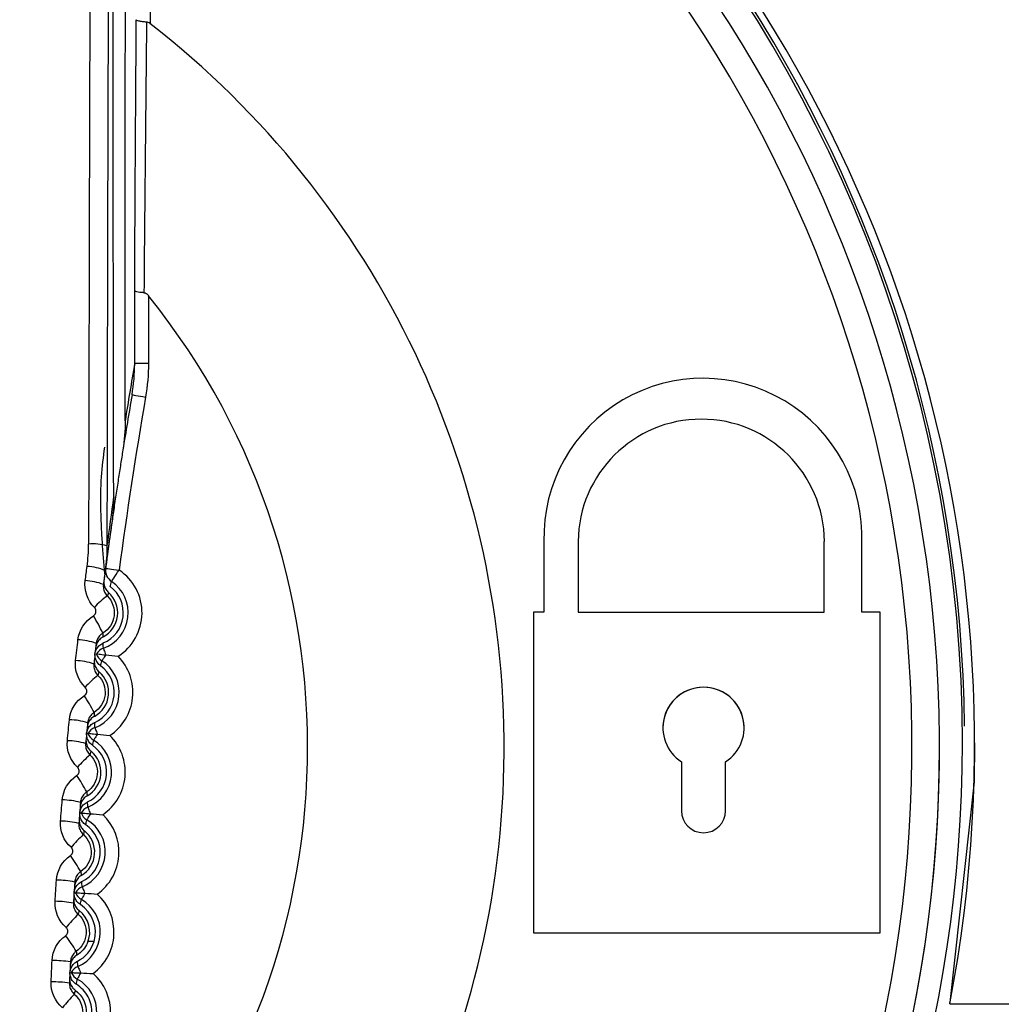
# Model space of a CAD drawing. Header units: millimetres. Extents: x 82 to 1337, y -230 to 1154.
# Tile 112 of 217: x 734 to 744, y 395 to 406. Entities that reach past the tile are written whole.
import ezdxf

# ---------------------------------------------------------------- set-up
doc = ezdxf.new("R2010")
doc.units = ezdxf.units.MM

msp = doc.modelspace()

# ---------------------------------------------------------------- linework, layer by layer
at = {"color": 7, "linetype": 'Continuous', "lineweight": 25}
for p, q in [((735.019, 410.556), (735.019, 405.964)), ((734.851, 402.257), (734.851, 403.048)), ((735.001, 402.995), (735.001, 402.257)), ((739.316, 400.357), (739.316, 400.357)), ((739.316, 400.357), (739.317, 400.314)), ((742.786, 400.294), (742.787, 400.357)), ((742.787, 400.357), (742.787, 400.357)), ((739.317, 400.314), (739.317, 399.541)), ((739.317, 400.314), (739.317, 400.314)), ((739.691, 400.314), (739.691, 399.541)), ((739.691, 400.314), (739.691, 400.314)), ((742.376, 399.541), (742.376, 400.314)), ((742.376, 400.314), (742.376, 400.314)), ((742.786, 399.541), (742.786, 400.294)), ((742.786, 400.294), (742.786, 400.294)), ((739.317, 399.541), (739.203, 399.541)), ((739.203, 399.541), (739.203, 396.042)), ((739.691, 399.541), (742.376, 399.541)), ((742.986, 399.541), (742.786, 399.541)), ((742.986, 396.042), (742.986, 399.541)), ((743.633, 398.067), (743.633, 398.067)), ((740.817, 397.907), (740.817, 397.375)), ((741.298, 397.375), (741.298, 397.907)), ((739.203, 396.042), (742.986, 396.042)), ((739.203, 396.042), (742.986, 396.042)), ((739.203, 396.042), (739.203, 396.042)), ((742.986, 396.042), (742.986, 396.042)), ((743.745, 395.267), (743.745, 395.281)), ((743.745, 395.267), (750.345, 395.267))]:
    msp.add_line(p, q, dxfattribs=at)
at = {"color": 8, "linetype": 'Continuous', "lineweight": 25}
msp.add_line((734.408, 395.949), (734.343, 395.949), dxfattribs=at)
at = {"color": 7, "linetype": 'Continuous', "lineweight": 25, "flags": 128}
for points in [[(734.851, 402.257), (734.854, 402.257), (734.863, 402.257), (734.877, 402.257), (734.896, 402.257), (734.919, 402.257), (734.944, 402.257), (734.972, 402.257), (735.001, 402.257)], [(734.822, 401.913), (734.825, 401.913), (734.833, 401.911), (734.847, 401.909), (734.865, 401.906), (734.888, 401.902), (734.913, 401.898), (734.941, 401.893), (734.97, 401.888)], [(734.533, 400.02), (734.536, 400.019), (734.544, 400.018), (734.558, 400.016), (734.577, 400.014), (734.599, 400.011), (734.625, 400.008), (734.653, 400.004), (734.682, 400)], [(734.598, 399.875), (734.6, 399.878), (734.605, 399.885), (734.613, 399.897), (734.623, 399.912), (734.636, 399.931), (734.65, 399.953), (734.665, 399.976), (734.682, 400)], [(734.433, 399.087), (734.435, 399.086), (734.441, 399.086), (734.45, 399.085), (734.462, 399.083), (734.477, 399.082), (734.494, 399.08), (734.514, 399.077), (734.535, 399.075)], [(734.535, 399.075), (734.526, 399.061), (734.518, 399.049), (734.511, 399.037), (734.505, 399.028), (734.5, 399.021), (734.496, 399.015), (734.494, 399.012), (734.493, 399.01)], [(734.509, 399.147), (734.509, 399.146), (734.511, 399.142), (734.513, 399.136), (734.516, 399.128), (734.52, 399.117), (734.524, 399.105), (734.529, 399.091), (734.535, 399.075)], [(734.342, 398.219), (734.344, 398.219), (734.349, 398.218), (734.358, 398.218), (734.371, 398.216), (734.386, 398.215), (734.403, 398.213), (734.423, 398.211), (734.444, 398.209)], [(734.444, 398.209), (734.435, 398.195), (734.427, 398.182), (734.42, 398.171), (734.414, 398.162), (734.41, 398.154), (734.406, 398.149), (734.404, 398.145), (734.403, 398.144)], [(734.417, 398.281), (734.417, 398.28), (734.419, 398.276), (734.421, 398.27), (734.424, 398.262), (734.428, 398.251), (734.433, 398.239), (734.438, 398.225), (734.444, 398.209)], [(744.016, 398.116), (744.01, 397.69), (743.745, 395.281)], [(734.266, 397.35), (734.268, 397.35), (734.273, 397.349), (734.282, 397.349), (734.295, 397.348), (734.31, 397.347), (734.327, 397.345), (734.347, 397.344), (734.368, 397.342)], [(734.368, 397.342), (734.36, 397.328), (734.352, 397.315), (734.345, 397.304), (734.339, 397.294), (734.335, 397.286), (734.332, 397.281), (734.329, 397.277), (734.329, 397.276)], [(734.34, 397.413), (734.34, 397.412), (734.342, 397.408), (734.344, 397.402), (734.347, 397.394), (734.351, 397.384), (734.356, 397.371), (734.362, 397.357), (734.368, 397.342)], [(734.205, 396.48), (734.207, 396.48), (734.212, 396.479), (734.222, 396.479), (734.234, 396.478), (734.249, 396.477), (734.267, 396.476), (734.286, 396.475), (734.307, 396.473)], [(734.307, 396.473), (734.299, 396.459), (734.292, 396.446), (734.285, 396.435), (734.28, 396.425), (734.275, 396.417), (734.272, 396.412), (734.27, 396.408), (734.269, 396.407)], [(734.278, 396.544), (734.278, 396.543), (734.28, 396.539), (734.282, 396.533), (734.286, 396.525), (734.29, 396.515), (734.295, 396.503), (734.301, 396.489), (734.307, 396.473)], [(734.159, 395.609), (734.161, 395.608), (734.167, 395.608), (734.176, 395.608), (734.188, 395.607), (734.203, 395.607), (734.221, 395.606), (734.241, 395.605), (734.262, 395.604)], [(734.262, 395.604), (734.254, 395.59), (734.247, 395.576), (734.24, 395.565), (734.235, 395.555), (734.231, 395.547), (734.227, 395.542), (734.225, 395.538), (734.225, 395.537)], [(734.231, 395.674), (734.231, 395.673), (734.233, 395.669), (734.236, 395.663), (734.239, 395.655), (734.244, 395.645), (734.249, 395.633), (734.255, 395.619), (734.262, 395.604)]]:
    msp.add_lwpolyline(points, dxfattribs=at)
at = {"color": 7, "linetype": 'Continuous', "lineweight": 25}
for centre, radius, start, end in [((728.888, 397.925), 22.704, 349.8293, 105.3813), ((729.018, 398.098), 14.997, 349.1186, 109.386), ((728.883, 398.114), 15, 360, 80.7435), ((728.883, 398.067), 14.75, 293.3727, 69.5732), ((728.883, 398.123), 15.025, 0.6668, 66.5098), ((728.883, 398.067), 10, 305.4825, 52.1556), ((728.883, 398.067), 7.855, 316.2593, 38.8506), ((741.052, 400.357), 1.736, 357.9039, 181.4395), ((784.097, 393.428), 49.85, 170.2296, 172.4246), ((741.034, 400.304), 1.343, 0.4198, 179.5802), ((741.034, 400.304), 1.343, 0.4198, 179.5802), ((784.097, 393.428), 50, 171.8538, 172.5767), ((734.395, 399.7), 0.586, 74.9061, 94.6526), ((734.304, 399.444), 0.596, 67.7099, 87.3211), ((734.682, 400), 0.15, 172.4252, 236.2348), ((734.37, 399.534), 0.561, 302.2592, 56.2319), ((734.284, 399.277), 0.609, 68.2054, 87.3938), ((734.37, 399.534), 0.357, 292.7977, 53.2023), ((734.37, 399.534), 0.411, 289.7681, 56.2319), ((732.089, 400.498), 2.586, 344.7951, 346.0662), ((735.021, 399.046), 0.819, 124.9249, 138.1589), ((734.37, 399.534), 0.296, 297.3133, 48.6867), ((733.278, 398.764), 1.342, 24.1281, 33.2759), ((734.205, 398.571), 0.669, 70.301, 87.6935), ((731.99, 399.151), 2.519, 359.9149, 1.2202), ((734.56, 399.006), 0.15, 109.7656, 147.5763), ((734.574, 399.137), 0.15, 199.4237, 237.2344), ((734.271, 398.665), 0.561, 303.2592, 44.7408), ((734.18, 398.319), 0.694, 71.0425, 87.7967), ((734.271, 398.665), 0.357, 293.7977, 54.2023), ((734.271, 398.665), 0.411, 290.7681, 57.2319), ((731.973, 399.589), 2.586, 345.7952, 347.0663), ((735.042, 398.078), 0.974, 127.4405, 138.6419), ((734.271, 398.665), 0.296, 298.3133, 49.6867), ((741.058, 398.279), 0.443, 302.8545, 237.1455), ((741.058, 398.279), 0.443, 360, 180), ((733.063, 397.793), 1.495, 25.9353, 34.0632), ((734.113, 397.591), 0.777, 73.1613, 88.0841), ((731.898, 398.241), 2.519, 0.9148, 2.2201), ((734.47, 398.141), 0.15, 110.7656, 148.5763), ((734.482, 398.271), 0.15, 200.4237, 238.2344), ((734.187, 397.795), 0.561, 304.2592, 45.7408), ((734.091, 397.327), 0.812, 73.9166, 88.184), ((734.187, 397.795), 0.357, 294.7977, 55.2023), ((734.187, 397.795), 0.411, 291.7681, 58.2319), ((731.874, 398.679), 2.586, 346.7953, 348.0665), ((728.883, 398.114), 15, 292.9606, 360), ((735.127, 397.069), 1.191, 129.9182, 139.1384), ((734.187, 397.795), 0.296, 299.3133, 50.6867), ((728.883, 398.067), 14.75, 293.3727, 0), ((732.811, 396.779), 1.715, 27.8059, 34.8217), ((734.036, 396.562), 0.931, 76.0555, 88.4606), ((731.822, 397.329), 2.519, 1.9147, 3.22), ((734.395, 397.274), 0.15, 111.7656, 149.5763), ((734.405, 397.405), 0.15, 201.4237, 239.2344), ((734.119, 396.923), 0.561, 305.2592, 46.7408), ((741.058, 397.375), 0.241, 180, 0), ((734.018, 396.279), 0.983, 76.8226, 88.5576), ((734.119, 396.923), 0.357, 295.7977, 56.2023), ((734.119, 396.923), 0.411, 292.7681, 59.2319), ((731.79, 397.766), 2.586, 347.7954, 349.0666), ((735.312, 395.993), 1.516, 132.3541, 139.6508), ((734.119, 396.923), 0.296, 300.3133, 51.6867), ((732.483, 395.694), 2.049, 29.7392, 35.5518), ((733.973, 395.448), 1.17, 78.9785, 88.8249), ((731.762, 396.416), 2.519, 2.9146, 4.2198), ((734.336, 396.406), 0.15, 112.7656, 150.5763), ((734.344, 396.537), 0.15, 202.4237, 240.2344), ((734.065, 396.05), 0.561, 306.2592, 47.7408), ((733.96, 395.13), 1.256, 79.7553, 88.9194), ((734.065, 396.05), 0.411, 293.7681, 60.2319), ((731.722, 396.853), 2.586, 348.7955, 350.0667), ((734.065, 396.05), 0.296, 336.2918, 52.6867), ((734.065, 396.05), 0.357, 343.4782, 57.2023), ((735.678, 394.787), 2.051, 134.7447, 140.1812), ((731.993, 394.468), 2.61, 31.7343, 36.2542), ((733.927, 394.157), 1.584, 81.9248, 89.1793), ((731.719, 395.503), 2.518, 3.9143, 5.2216), ((734.291, 395.537), 0.15, 113.7656, 151.5763), ((734.297, 395.668), 0.15, 203.4237, 241.2344), ((733.917, 393.758), 1.75, 82.709, 89.2719), ((734.027, 395.177), 0.411, 294.7681, 61.2319), ((731.672, 395.938), 2.584, 349.7874, 351.067), ((734.027, 395.177), 0.561, 307.2592, 48.7408), ((736.452, 393.272), 3.085, 137.0868, 140.7315)]:
    msp.add_arc(centre, radius, start, end, dxfattribs=at)
at = {"color": 8, "linetype": 'Continuous', "lineweight": 25}
msp.add_arc((728.883, 398.067), 14.45, 293.8878, 69.5732, dxfattribs=at)
at = {"color": 7, "linetype": 'Continuous', "lineweight": 25}
for centre, major_axis, ratio, start_param, end_param in [((735.67, 393.317), (0, 76.25), 0.017409, 1.344197, 1.479313), ((735.87, 393.317), (0, 76.05), 0.017455, 1.344197, 1.479313), ((786.096, 393.425), (-36.77, 36.771), 0.999937, 0.614782, 0.626991), ((784.097, 393.425), (-35.356, 35.357), 0.999934, 0.614855, 0.627057), ((786.096, 393.425), (-36.77, 36.771), 0.999937, 0.643121, 0.653527), ((784.097, 393.425), (-35.356, 35.357), 0.999934, 0.643203, 0.653663)]:
    msp.add_ellipse(centre, major_axis=major_axis, ratio=ratio, start_param=start_param, end_param=end_param, dxfattribs=at)
for points, knots in [([(750.362, 394.974), (750.601, 396.714), (750.629, 398.456), (750.354, 401.074), (750.208, 401.95), (749.815, 403.657), (749.568, 404.493), (748.976, 406.132), (748.63, 406.935), (748.034, 408.114), (747.822, 408.503), (747.379, 409.262), (747.146, 409.634), (745.932, 411.45), (744.797, 412.774), (742.837, 414.561), (742.152, 415.114), (741.076, 415.878), (740.709, 416.122), (739.96, 416.588), (739.577, 416.811), (737.643, 417.857), (736.02, 418.494), (733.473, 419.155), (732.601, 419.325), (730.862, 419.555), (729.992, 419.617), (728.248, 419.636), (727.375, 419.593), (726.063, 419.448), (725.624, 419.386), (724.756, 419.236), (724.326, 419.148), (723.901, 419.048)], [0, 0, 0, 0, 0.125, 0.125, 0.1875, 0.1875, 0.25, 0.25, 0.3125, 0.3125, 0.34375, 0.34375, 0.375, 0.375, 0.5, 0.5, 0.5625, 0.5625, 0.59375, 0.59375, 0.625, 0.625, 0.75, 0.75, 0.8125, 0.8125, 0.875, 0.875, 0.9375, 0.9375, 0.96875, 0.96875, 1, 1, 1, 1]), ([(734.98, 405.98), (734.964, 405.981), (734.948, 405.983), (734.935, 405.984), (734.921, 405.986), (734.908, 405.988), (734.898, 405.991), (734.888, 405.993), (734.881, 405.996), (734.876, 405.999), (734.872, 406.001), (734.869, 406.003), (734.869, 406.006), (734.869, 406.006), (734.869, 406.006), (734.869, 406.006)], [0, 0, 0, 0, 0.0000502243, 0.0000502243, 0.0000502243, 0.0001004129, 0.0001004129, 0.0001004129, 0.0001511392, 0.0001511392, 0.0001511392, 0.0001906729, 0.0001906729, 0.0001906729, 0.0001948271, 0.0001948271, 0.0001948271, 0.0001948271]), ([(735.019, 405.964), (735.013, 405.969), (735.006, 405.973), (735, 405.976), (734.993, 405.978), (734.987, 405.98), (734.98, 405.98)], [0, 0, 0, 0, 0.00002207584, 0.00002207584, 0.00002207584, 0.0000427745, 0.0000427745, 0.0000427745, 0.0000427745]), ([(734.952, 403.027), (734.936, 403.028), (734.921, 403.03), (734.908, 403.031), (734.895, 403.033), (734.884, 403.035), (734.875, 403.037), (734.866, 403.039), (734.859, 403.041), (734.855, 403.043), (734.853, 403.045), (734.852, 403.046), (734.851, 403.047), (734.851, 403.047), (734.851, 403.048), (734.851, 403.048)], [0, 0, 0, 0, 0.000050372, 0.000050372, 0.000050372, 0.0001007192, 0.0001007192, 0.0001007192, 0.0001514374, 0.0001514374, 0.0001514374, 0.0001786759, 0.0001786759, 0.0001786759, 0.0001832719, 0.0001832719, 0.0001832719, 0.0001832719]), ([(734.952, 403.027), (734.957, 403.027), (734.962, 403.026), (734.967, 403.024), (734.973, 403.021), (734.979, 403.017), (734.984, 403.013), (734.99, 403.008), (734.996, 403.002), (735.001, 402.995)], [0, 0, 0, 0, 0.00001564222, 0.00001564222, 0.00001564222, 0.00003621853, 0.00003621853, 0.00003621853, 0.00006095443, 0.00006095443, 0.00006095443, 0.00006095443]), ([(734.525, 399.959), (734.515, 400.076), (734.501, 400.252), (734.488, 400.485), (734.48, 400.722), (734.482, 401.007), (734.511, 401.235), (734.524, 401.343)], [0, 0, 0, 0, 0.2520952, 0.3835656, 0.5032375, 0.7650399, 1, 1, 1, 1]), ([(734.722, 401.311), (734.714, 401.26), (734.697, 401.154), (734.672, 400.989), (734.645, 400.816), (734.62, 400.644), (734.595, 400.47), (734.563, 400.244), (734.54, 400.072), (734.525, 399.959)], [0, 0, 0, 0, 0.113178, 0.233481, 0.361128, 0.496306, 0.614673, 0.747491, 1, 1, 1, 1]), ([(734.51, 399.843), (734.508, 399.831), (734.508, 399.819), (734.509, 399.807), (734.511, 399.79), (734.516, 399.773), (734.523, 399.758), (734.531, 399.743), (734.541, 399.729), (734.553, 399.717)], [0, 0, 0, 0, 0.0000367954, 0.0000367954, 0.0000367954, 0.0000886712, 0.0000886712, 0.0000886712, 0.0001402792, 0.0001402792, 0.0001402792, 0.0001402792]), ([(734.516, 399.888), (734.513, 399.872), (734.514, 399.854), (734.518, 399.838), (734.521, 399.821), (734.527, 399.805), (734.536, 399.791), (734.544, 399.778), (734.554, 399.766), (734.565, 399.756)], [0, 0, 0, 0, 0.0000503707, 0.0000503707, 0.0000503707, 0.0001007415, 0.0001007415, 0.0001007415, 0.0001461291, 0.0001461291, 0.0001461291, 0.0001461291]), ([(734.553, 399.717), (734.608, 399.661), (734.636, 399.58), (734.617, 399.425), (734.571, 399.353), (734.503, 399.312)], [0, 0, 0, 0, 0.5, 0.5, 1, 1, 1, 1]), ([(734.565, 399.756), (734.565, 399.754), (734.564, 399.753), (734.564, 399.751), (734.561, 399.744), (734.559, 399.737), (734.557, 399.729), (734.555, 399.725), (734.554, 399.721), (734.553, 399.717)], [0, 0, 0, 0, 0.000586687, 0.000586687, 0.000586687, 0.002933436, 0.002933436, 0.002933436, 0.004294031, 0.004294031, 0.004294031, 0.004294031]), ([(734.4, 399.5), (734.402, 399.501), (734.404, 399.503), (734.406, 399.504), (734.411, 399.508), (734.416, 399.513), (734.419, 399.519), (734.423, 399.524), (734.425, 399.531), (734.427, 399.537), (734.428, 399.543), (734.429, 399.55), (734.428, 399.557), (734.427, 399.563), (734.426, 399.57), (734.423, 399.576), (734.42, 399.582), (734.416, 399.587), (734.411, 399.592)], [0, 0, 0, 0, 0.0000073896, 0.0000073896, 0.0000073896, 0.0000273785, 0.0000273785, 0.0000273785, 0.0000474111, 0.0000474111, 0.0000474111, 0.0000674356, 0.0000674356, 0.0000674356, 0.0000874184, 0.0000874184, 0.0000874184, 0.0001073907, 0.0001073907, 0.0001073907, 0.0001073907]), ([(734.506, 399.271), (734.491, 399.263), (734.477, 399.253), (734.466, 399.241), (734.454, 399.229), (734.444, 399.214), (734.438, 399.199), (734.431, 399.185), (734.427, 399.17), (734.426, 399.155)], [0, 0, 0, 0, 0.0000503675, 0.0000503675, 0.0000503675, 0.0001007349, 0.0001007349, 0.0001007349, 0.0001461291, 0.0001461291, 0.0001461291, 0.0001461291]), ([(734.503, 399.312), (734.493, 399.306), (734.483, 399.299), (734.475, 399.29), (734.463, 399.279), (734.452, 399.265), (734.445, 399.249), (734.438, 399.234), (734.433, 399.218), (734.431, 399.201)], [0, 0, 0, 0, 0.0000359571, 0.0000359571, 0.0000359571, 0.0000872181, 0.0000872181, 0.0000872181, 0.0001385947, 0.0001385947, 0.0001385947, 0.0001385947]), ([(734.503, 399.312), (734.503, 399.311), (734.503, 399.31), (734.503, 399.309), (734.504, 399.303), (734.504, 399.296), (734.505, 399.29), (734.505, 399.284), (734.505, 399.277), (734.506, 399.271)], [0.000212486, 0.000212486, 0.000212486, 0.000212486, 0.000508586, 0.000508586, 0.000508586, 0.00254293, 0.00254293, 0.00254293, 0.004514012, 0.004514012, 0.004514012, 0.004514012]), ([(734.418, 399.088), (734.42, 399.103), (734.425, 399.118), (734.431, 399.132), (734.439, 399.147), (734.449, 399.161), (734.461, 399.173), (734.473, 399.185), (734.487, 399.195), (734.502, 399.202), (734.504, 399.203), (734.506, 399.204), (734.508, 399.205)], [0.0000049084, 0.0000049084, 0.0000049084, 0.0000049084, 0.0000503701, 0.0000503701, 0.0000503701, 0.0001007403, 0.0001007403, 0.0001007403, 0.0001511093, 0.0001511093, 0.0001511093, 0.0001581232, 0.0001581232, 0.0001581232, 0.0001581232]), ([(734.48, 398.955), (734.466, 398.965), (734.454, 398.977), (734.445, 398.991), (734.435, 399.004), (734.428, 399.02), (734.423, 399.036), (734.419, 399.052), (734.417, 399.07), (734.418, 399.086), (734.418, 399.087), (734.418, 399.088), (734.418, 399.088)], [0, 0, 0, 0, 0.0000503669, 0.0000503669, 0.0000503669, 0.0001007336, 0.0001007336, 0.0001007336, 0.0001511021, 0.0001511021, 0.0001511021, 0.0001532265, 0.0001532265, 0.0001532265, 0.0001532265]), ([(734.405, 398.975), (734.404, 398.964), (734.404, 398.952), (734.406, 398.94), (734.408, 398.923), (734.413, 398.906), (734.42, 398.891), (734.428, 398.876), (734.438, 398.862), (734.45, 398.851)], [0, 0, 0, 0, 0.000036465, 0.000036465, 0.000036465, 0.0000880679, 0.0000880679, 0.0000880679, 0.0001394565, 0.0001394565, 0.0001394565, 0.0001394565]), ([(734.41, 399.022), (734.409, 399.005), (734.41, 398.988), (734.413, 398.972), (734.417, 398.955), (734.424, 398.939), (734.433, 398.925), (734.441, 398.912), (734.451, 398.901), (734.462, 398.891)], [0, 0, 0, 0, 0.0000503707, 0.0000503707, 0.0000503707, 0.0001007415, 0.0001007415, 0.0001007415, 0.0001461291, 0.0001461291, 0.0001461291, 0.0001461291]), ([(734.45, 398.851), (734.507, 398.796), (734.536, 398.716), (734.519, 398.561), (734.474, 398.488), (734.408, 398.447)], [0, 0, 0, 0, 0.5, 0.5, 1, 1, 1, 1]), ([(734.462, 398.891), (734.462, 398.889), (734.461, 398.887), (734.461, 398.885), (734.459, 398.878), (734.457, 398.871), (734.454, 398.864), (734.453, 398.859), (734.452, 398.855), (734.45, 398.851)], [0, 0, 0, 0, 0.000586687, 0.000586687, 0.000586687, 0.002933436, 0.002933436, 0.002933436, 0.00436074, 0.00436074, 0.00436074, 0.00436074]), ([(734.302, 398.63), (734.304, 398.631), (734.306, 398.633), (734.308, 398.634), (734.313, 398.638), (734.317, 398.643), (734.32, 398.649), (734.324, 398.655), (734.326, 398.661), (734.328, 398.667), (734.329, 398.673), (734.329, 398.68), (734.328, 398.687), (734.328, 398.693), (734.326, 398.699), (734.323, 398.705), (734.32, 398.711), (734.316, 398.716), (734.311, 398.721)], [0, 0, 0, 0, 0.0000072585, 0.0000072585, 0.0000072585, 0.0000270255, 0.0000270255, 0.0000270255, 0.0000468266, 0.0000468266, 0.0000468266, 0.0000666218, 0.0000666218, 0.0000666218, 0.0000863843, 0.0000863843, 0.0000863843, 0.0001061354, 0.0001061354, 0.0001061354, 0.0001061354]), ([(734.411, 398.405), (734.397, 398.397), (734.383, 398.386), (734.372, 398.374), (734.36, 398.361), (734.351, 398.347), (734.344, 398.331), (734.339, 398.317), (734.335, 398.302), (734.333, 398.287)], [0, 0, 0, 0, 0.0000503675, 0.0000503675, 0.0000503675, 0.0001007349, 0.0001007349, 0.0001007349, 0.0001461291, 0.0001461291, 0.0001461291, 0.0001461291]), ([(734.408, 398.447), (734.398, 398.44), (734.388, 398.433), (734.38, 398.424), (734.368, 398.412), (734.358, 398.398), (734.351, 398.383), (734.344, 398.368), (734.34, 398.351), (734.338, 398.334)], [0, 0, 0, 0, 0.0000358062, 0.0000358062, 0.0000358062, 0.0000869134, 0.0000869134, 0.0000869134, 0.000138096, 0.000138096, 0.000138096, 0.000138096]), ([(734.408, 398.447), (734.408, 398.446), (734.408, 398.445), (734.408, 398.444), (734.409, 398.437), (734.409, 398.431), (734.41, 398.424), (734.41, 398.418), (734.411, 398.411), (734.411, 398.405)], [0.000210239, 0.000210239, 0.000210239, 0.000210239, 0.00050749, 0.00050749, 0.00050749, 0.00253745, 0.00253745, 0.00253745, 0.004577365, 0.004577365, 0.004577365, 0.004577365]), ([(734.327, 398.221), (734.329, 398.236), (734.333, 398.25), (734.339, 398.264), (734.347, 398.279), (734.356, 398.294), (734.368, 398.306), (734.38, 398.318), (734.394, 398.328), (734.409, 398.335), (734.411, 398.337), (734.413, 398.338), (734.415, 398.338)], [0.0000049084, 0.0000049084, 0.0000049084, 0.0000049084, 0.0000503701, 0.0000503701, 0.0000503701, 0.0001007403, 0.0001007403, 0.0001007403, 0.0001511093, 0.0001511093, 0.0001511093, 0.0001581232, 0.0001581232, 0.0001581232, 0.0001581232]), ([(734.391, 398.088), (734.377, 398.097), (734.365, 398.11), (734.355, 398.123), (734.345, 398.137), (734.338, 398.152), (734.333, 398.168), (734.328, 398.184), (734.326, 398.202), (734.327, 398.218), (734.327, 398.219), (734.327, 398.22), (734.327, 398.221)], [0, 0, 0, 0, 0.0000503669, 0.0000503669, 0.0000503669, 0.0001007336, 0.0001007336, 0.0001007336, 0.0001511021, 0.0001511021, 0.0001511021, 0.0001532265, 0.0001532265, 0.0001532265, 0.0001532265]), ([(734.327, 398.221), (734.327, 398.221), (734.327, 398.221), (734.327, 398.221), (734.327, 398.221), (734.328, 398.22), (734.328, 398.22), (734.33, 398.22), (734.335, 398.22), (734.342, 398.219)], [0, 0, 0, 0, 0.0003, 0.0003, 0.0003, 0.0015, 0.0015, 0.0015, 0.006150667, 0.006150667, 0.006150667, 0.006150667]), ([(734.316, 398.107), (734.315, 398.095), (734.315, 398.083), (734.317, 398.071), (734.319, 398.054), (734.325, 398.038), (734.332, 398.023), (734.34, 398.008), (734.351, 397.994), (734.363, 397.983)], [0, 0, 0, 0, 0.0000361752, 0.0000361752, 0.0000361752, 0.000087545, 0.000087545, 0.000087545, 0.0001387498, 0.0001387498, 0.0001387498, 0.0001387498]), ([(734.32, 398.154), (734.319, 398.137), (734.32, 398.12), (734.324, 398.104), (734.328, 398.087), (734.335, 398.072), (734.344, 398.058), (734.353, 398.045), (734.363, 398.033), (734.375, 398.024)], [0, 0, 0, 0, 0.0000503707, 0.0000503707, 0.0000503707, 0.0001007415, 0.0001007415, 0.0001007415, 0.0001461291, 0.0001461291, 0.0001461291, 0.0001461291]), ([(734.363, 397.983), (734.42, 397.929), (734.45, 397.85), (734.437, 397.695), (734.393, 397.622), (734.328, 397.579)], [0, 0, 0, 0, 0.5, 0.5, 1, 1, 1, 1]), ([(734.375, 398.024), (734.374, 398.022), (734.374, 398.02), (734.373, 398.018), (734.371, 398.011), (734.369, 398.004), (734.367, 397.997), (734.366, 397.992), (734.364, 397.987), (734.363, 397.983)], [0, 0, 0, 0, 0.000586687, 0.000586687, 0.000586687, 0.002933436, 0.002933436, 0.002933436, 0.004417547, 0.004417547, 0.004417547, 0.004417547]), ([(734.218, 397.758), (734.22, 397.76), (734.222, 397.761), (734.224, 397.763), (734.229, 397.767), (734.233, 397.772), (734.237, 397.777), (734.24, 397.783), (734.242, 397.789), (734.244, 397.796), (734.245, 397.802), (734.245, 397.808), (734.244, 397.815), (734.243, 397.821), (734.241, 397.827), (734.238, 397.833), (734.235, 397.839), (734.231, 397.844), (734.226, 397.849)], [0, 0, 0, 0, 0.0000071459, 0.0000071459, 0.0000071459, 0.0000267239, 0.0000267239, 0.0000267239, 0.0000463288, 0.0000463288, 0.0000463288, 0.00006593, 0.00006593, 0.00006593, 0.0000855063, 0.0000855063, 0.0000855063, 0.0001050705, 0.0001050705, 0.0001050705, 0.0001050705]), ([(734.328, 397.579), (734.318, 397.573), (734.308, 397.565), (734.3, 397.556), (734.289, 397.544), (734.279, 397.53), (734.272, 397.514), (734.265, 397.499), (734.261, 397.482), (734.26, 397.466)], [0, 0, 0, 0, 0.0000356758, 0.0000356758, 0.0000356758, 0.0000866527, 0.0000866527, 0.0000866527, 0.0001376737, 0.0001376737, 0.0001376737, 0.0001376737]), ([(734.328, 397.579), (734.328, 397.578), (734.328, 397.577), (734.328, 397.576), (734.329, 397.57), (734.329, 397.563), (734.33, 397.557), (734.331, 397.55), (734.331, 397.543), (734.332, 397.537)], [0.000208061, 0.000208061, 0.000208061, 0.000208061, 0.000506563, 0.000506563, 0.000506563, 0.002532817, 0.002532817, 0.002532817, 0.00463091, 0.00463091, 0.00463091, 0.00463091]), ([(734.251, 397.351), (734.252, 397.366), (734.257, 397.381), (734.263, 397.395), (734.269, 397.41), (734.279, 397.425), (734.29, 397.437), (734.302, 397.449), (734.316, 397.46), (734.331, 397.468), (734.333, 397.469), (734.335, 397.47), (734.337, 397.471)], [0.0000049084, 0.0000049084, 0.0000049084, 0.0000049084, 0.0000503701, 0.0000503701, 0.0000503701, 0.0001007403, 0.0001007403, 0.0001007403, 0.0001511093, 0.0001511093, 0.0001511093, 0.0001581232, 0.0001581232, 0.0001581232, 0.0001581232]), ([(734.332, 397.537), (734.317, 397.529), (734.304, 397.518), (734.293, 397.505), (734.282, 397.492), (734.273, 397.478), (734.266, 397.462), (734.261, 397.448), (734.257, 397.433), (734.256, 397.418)], [0, 0, 0, 0, 0.0000503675, 0.0000503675, 0.0000503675, 0.0001007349, 0.0001007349, 0.0001007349, 0.0001461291, 0.0001461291, 0.0001461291, 0.0001461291]), ([(734.317, 397.22), (734.303, 397.229), (734.291, 397.241), (734.281, 397.254), (734.271, 397.268), (734.263, 397.283), (734.258, 397.299), (734.253, 397.315), (734.25, 397.332), (734.251, 397.349), (734.251, 397.35), (734.251, 397.35), (734.251, 397.351)], [0, 0, 0, 0, 0.0000503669, 0.0000503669, 0.0000503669, 0.0001007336, 0.0001007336, 0.0001007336, 0.0001511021, 0.0001511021, 0.0001511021, 0.0001532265, 0.0001532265, 0.0001532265, 0.0001532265]), ([(734.251, 397.351), (734.251, 397.351), (734.251, 397.351), (734.251, 397.351), (734.251, 397.351), (734.252, 397.351), (734.252, 397.351), (734.252, 397.351), (734.253, 397.351), (734.253, 397.351), (734.254, 397.351), (734.254, 397.351), (734.254, 397.351), (734.255, 397.351), (734.256, 397.351), (734.257, 397.351), (734.259, 397.351), (734.262, 397.35), (734.266, 397.35)], [-0.002347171, -0.002347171, -0.002347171, -0.002347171, -0.002047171, -0.002047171, -0.002047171, -0.000847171, -0.000847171, -0.000847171, 0, 0, 0, 0.0003, 0.0003, 0.0003, 0.0015, 0.0015, 0.0015, 0.003803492, 0.003803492, 0.003803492, 0.003803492]), ([(734.242, 397.237), (734.241, 397.225), (734.241, 397.213), (734.243, 397.201), (734.246, 397.185), (734.252, 397.168), (734.26, 397.153), (734.268, 397.139), (734.278, 397.125), (734.291, 397.114)], [0, 0, 0, 0, 0.0000359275, 0.0000359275, 0.0000359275, 0.0000871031, 0.0000871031, 0.0000871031, 0.0001381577, 0.0001381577, 0.0001381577, 0.0001381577]), ([(734.246, 397.285), (734.244, 397.268), (734.246, 397.251), (734.25, 397.234), (734.254, 397.218), (734.262, 397.202), (734.271, 397.189), (734.28, 397.176), (734.29, 397.165), (734.302, 397.155)], [0, 0, 0, 0, 0.0000503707, 0.0000503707, 0.0000503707, 0.0001007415, 0.0001007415, 0.0001007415, 0.0001461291, 0.0001461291, 0.0001461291, 0.0001461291]), ([(734.291, 397.114), (734.349, 397.061), (734.38, 396.983), (734.37, 396.828), (734.327, 396.754), (734.263, 396.71)], [0, 0, 0, 0, 0.5, 0.5, 1, 1, 1, 1]), ([(734.302, 397.155), (734.302, 397.153), (734.301, 397.152), (734.301, 397.15), (734.299, 397.143), (734.297, 397.135), (734.295, 397.128), (734.294, 397.123), (734.292, 397.119), (734.291, 397.114)], [0, 0, 0, 0, 0.000586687, 0.000586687, 0.000586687, 0.002933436, 0.002933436, 0.002933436, 0.004464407, 0.004464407, 0.004464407, 0.004464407]), ([(734.151, 396.885), (734.152, 396.887), (734.154, 396.888), (734.156, 396.89), (734.161, 396.894), (734.165, 396.899), (734.168, 396.904), (734.171, 396.91), (734.174, 396.916), (734.175, 396.923), (734.176, 396.929), (734.176, 396.935), (734.175, 396.942), (734.174, 396.948), (734.172, 396.954), (734.169, 396.96), (734.166, 396.965), (734.162, 396.971), (734.157, 396.975)], [0, 0, 0, 0, 0.0000070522, 0.0000070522, 0.0000070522, 0.0000264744, 0.0000264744, 0.0000264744, 0.0000459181, 0.0000459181, 0.0000459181, 0.0000653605, 0.0000653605, 0.0000653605, 0.0000847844, 0.0000847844, 0.0000847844, 0.0001041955, 0.0001041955, 0.0001041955, 0.0001041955]), ([(734.263, 396.71), (734.253, 396.704), (734.244, 396.696), (734.236, 396.687), (734.224, 396.675), (734.215, 396.66), (734.209, 396.645), (734.202, 396.629), (734.198, 396.612), (734.197, 396.596)], [0, 0, 0, 0, 0.0000355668, 0.0000355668, 0.0000355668, 0.000086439, 0.000086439, 0.000086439, 0.0001373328, 0.0001373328, 0.0001373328, 0.0001373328]), ([(734.263, 396.71), (734.263, 396.709), (734.263, 396.708), (734.263, 396.707), (734.264, 396.701), (734.265, 396.694), (734.266, 396.688), (734.266, 396.681), (734.267, 396.674), (734.268, 396.668)], [0.000205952, 0.000205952, 0.000205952, 0.000205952, 0.000505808, 0.000505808, 0.000505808, 0.002529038, 0.002529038, 0.002529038, 0.004674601, 0.004674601, 0.004674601, 0.004674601]), ([(734.19, 396.481), (734.191, 396.496), (734.195, 396.511), (734.201, 396.525), (734.208, 396.54), (734.217, 396.555), (734.228, 396.567), (734.239, 396.58), (734.253, 396.59), (734.268, 396.598), (734.27, 396.6), (734.272, 396.601), (734.274, 396.602)], [0.0000049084, 0.0000049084, 0.0000049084, 0.0000049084, 0.0000503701, 0.0000503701, 0.0000503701, 0.0001007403, 0.0001007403, 0.0001007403, 0.0001511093, 0.0001511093, 0.0001511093, 0.0001581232, 0.0001581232, 0.0001581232, 0.0001581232]), ([(734.268, 396.668), (734.253, 396.659), (734.24, 396.648), (734.229, 396.635), (734.219, 396.622), (734.21, 396.608), (734.204, 396.592), (734.198, 396.578), (734.195, 396.563), (734.194, 396.547)], [0, 0, 0, 0, 0.0000503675, 0.0000503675, 0.0000503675, 0.0001007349, 0.0001007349, 0.0001007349, 0.0001461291, 0.0001461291, 0.0001461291, 0.0001461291]), ([(734.259, 396.35), (734.245, 396.359), (734.232, 396.371), (734.221, 396.384), (734.211, 396.398), (734.203, 396.413), (734.198, 396.429), (734.192, 396.445), (734.19, 396.462), (734.19, 396.479), (734.19, 396.479), (734.19, 396.48), (734.19, 396.481)], [0, 0, 0, 0, 0.0000503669, 0.0000503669, 0.0000503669, 0.0001007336, 0.0001007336, 0.0001007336, 0.0001511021, 0.0001511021, 0.0001511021, 0.0001532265, 0.0001532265, 0.0001532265, 0.0001532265]), ([(734.19, 396.481), (734.19, 396.481), (734.19, 396.481), (734.19, 396.481), (734.19, 396.481), (734.191, 396.481), (734.191, 396.481), (734.193, 396.48), (734.198, 396.48), (734.205, 396.48)], [0, 0, 0, 0, 0.0003, 0.0003, 0.0003, 0.0015, 0.0015, 0.0015, 0.006150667, 0.006150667, 0.006150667, 0.006150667]), ([(734.183, 396.366), (734.182, 396.354), (734.183, 396.342), (734.185, 396.33), (734.188, 396.314), (734.194, 396.297), (734.202, 396.283), (734.21, 396.268), (734.221, 396.255), (734.234, 396.244)], [0, 0, 0, 0, 0.0000357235, 0.0000357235, 0.0000357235, 0.0000867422, 0.0000867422, 0.0000867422, 0.0001376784, 0.0001376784, 0.0001376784, 0.0001376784]), ([(734.186, 396.414), (734.185, 396.397), (734.187, 396.38), (734.191, 396.364), (734.196, 396.348), (734.203, 396.332), (734.213, 396.318), (734.222, 396.306), (734.233, 396.295), (734.245, 396.286)], [0, 0, 0, 0, 0.0000503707, 0.0000503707, 0.0000503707, 0.0001007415, 0.0001007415, 0.0001007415, 0.0001461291, 0.0001461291, 0.0001461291, 0.0001461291]), ([(734.245, 396.286), (734.244, 396.284), (734.244, 396.282), (734.243, 396.28), (734.242, 396.273), (734.24, 396.266), (734.238, 396.258), (734.237, 396.253), (734.235, 396.249), (734.234, 396.244)], [0, 0, 0, 0, 0.000586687, 0.000586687, 0.000586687, 0.002933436, 0.002933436, 0.002933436, 0.004501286, 0.004501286, 0.004501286, 0.004501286]), ([(734.234, 396.244), (734.293, 396.192), (734.326, 396.114), (734.318, 395.96), (734.277, 395.885), (734.213, 395.84)], [0, 0, 0, 0, 0.5, 0.5, 1, 1, 1, 1]), ([(734.098, 396.011), (734.1, 396.012), (734.102, 396.014), (734.103, 396.015), (734.108, 396.02), (734.112, 396.025), (734.115, 396.03), (734.118, 396.036), (734.12, 396.042), (734.121, 396.048), (734.122, 396.055), (734.122, 396.061), (734.121, 396.068), (734.12, 396.074), (734.118, 396.08), (734.115, 396.085), (734.111, 396.091), (734.107, 396.096), (734.102, 396.1)], [0, 0, 0, 0, 0.0000069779, 0.0000069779, 0.0000069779, 0.0000262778, 0.0000262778, 0.0000262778, 0.0000455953, 0.0000455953, 0.0000455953, 0.0000649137, 0.0000649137, 0.0000649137, 0.0000842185, 0.0000842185, 0.0000842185, 0.00010351, 0.00010351, 0.00010351, 0.00010351]), ([(734.213, 395.84), (734.203, 395.834), (734.194, 395.826), (734.187, 395.817), (734.175, 395.804), (734.166, 395.789), (734.16, 395.774), (734.154, 395.758), (734.15, 395.741), (734.149, 395.725)], [0, 0, 0, 0, 0.0000354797, 0.0000354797, 0.0000354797, 0.0000862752, 0.0000862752, 0.0000862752, 0.0001370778, 0.0001370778, 0.0001370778, 0.0001370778]), ([(734.213, 395.84), (734.213, 395.839), (734.213, 395.839), (734.213, 395.838), (734.214, 395.831), (734.215, 395.825), (734.216, 395.818), (734.217, 395.811), (734.218, 395.804), (734.219, 395.797)], [0.000203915, 0.000203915, 0.000203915, 0.000203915, 0.000505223, 0.000505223, 0.000505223, 0.002526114, 0.002526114, 0.002526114, 0.004711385, 0.004711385, 0.004711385, 0.004711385]), ([(734.144, 395.609), (734.145, 395.624), (734.149, 395.64), (734.155, 395.654), (734.161, 395.669), (734.17, 395.684), (734.181, 395.697), (734.192, 395.709), (734.205, 395.72), (734.22, 395.728), (734.222, 395.73), (734.224, 395.731), (734.226, 395.732)], [0.0000047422, 0.0000047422, 0.0000047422, 0.0000047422, 0.0000506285, 0.0000506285, 0.0000506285, 0.0001012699, 0.0001012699, 0.0001012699, 0.0001517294, 0.0001517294, 0.0001517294, 0.0001585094, 0.0001585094, 0.0001585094, 0.0001585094]), ([(734.219, 395.797), (734.205, 395.789), (734.192, 395.777), (734.181, 395.764), (734.17, 395.751), (734.162, 395.737), (734.156, 395.721), (734.151, 395.706), (734.148, 395.691), (734.147, 395.676)], [0, 0, 0, 0, 0.000050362, 0.000050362, 0.000050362, 0.0001007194, 0.0001007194, 0.0001007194, 0.0001464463, 0.0001464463, 0.0001464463, 0.0001464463]), ([(734.215, 395.48), (734.201, 395.489), (734.188, 395.5), (734.177, 395.513), (734.167, 395.526), (734.158, 395.542), (734.153, 395.557), (734.147, 395.573), (734.144, 395.591), (734.144, 395.608), (734.144, 395.608), (734.144, 395.609), (734.144, 395.609)], [0, 0, 0, 0, 0.0000508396, 0.0000508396, 0.0000508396, 0.000101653, 0.000101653, 0.000101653, 0.000152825, 0.000152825, 0.000152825, 0.0001545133, 0.0001545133, 0.0001545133, 0.0001545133]), ([(734.141, 395.543), (734.141, 395.526), (734.143, 395.509), (734.148, 395.492), (734.153, 395.476), (734.161, 395.461), (734.171, 395.447), (734.18, 395.435), (734.19, 395.424), (734.202, 395.416)], [0, 0, 0, 0, 0.0000511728, 0.0000511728, 0.0000511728, 0.0001023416, 0.0001023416, 0.0001023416, 0.0001473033, 0.0001473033, 0.0001473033, 0.0001473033]), ([(734.139, 395.494), (734.139, 395.482), (734.14, 395.47), (734.142, 395.458), (734.145, 395.442), (734.151, 395.426), (734.16, 395.411), (734.168, 395.397), (734.18, 395.384), (734.192, 395.373)], [0, 0, 0, 0, 0.0000355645, 0.0000355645, 0.0000355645, 0.0000864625, 0.0000864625, 0.0000864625, 0.0001373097, 0.0001373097, 0.0001373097, 0.0001373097]), ([(734.202, 395.416), (734.282, 395.357), (734.328, 395.259), (734.32, 395.068), (734.268, 394.977), (734.186, 394.925)], [0, 0, 0, 0, 0.5, 0.5, 1, 1, 1, 1]), ([(734.202, 395.416), (734.202, 395.414), (734.202, 395.412), (734.201, 395.41), (734.2, 395.403), (734.198, 395.395), (734.196, 395.388), (734.195, 395.383), (734.194, 395.378), (734.192, 395.373)], [0, 0, 0, 0, 0.00058746, 0.00058746, 0.00058746, 0.0029373, 0.0029373, 0.0029373, 0.00457282, 0.00457282, 0.00457282, 0.00457282]), ([(734.193, 394.863), (734.305, 394.922), (734.377, 395.038), (734.386, 395.224), (734.372, 395.287), (734.314, 395.397), (734.269, 395.446), (734.215, 395.48)], [0, 0, 0, 0, 0.5, 0.5, 0.75, 0.75, 1, 1, 1, 1]), ([(734.192, 395.373), (734.252, 395.322), (734.286, 395.245), (734.281, 395.091), (734.241, 395.016), (734.178, 394.97)], [0, 0, 0, 0, 0.5, 0.5, 1, 1, 1, 1])]:
    msp.add_open_spline(points, degree=3, knots=knots, dxfattribs=at)
for points in [[(734.747, 401.63), (734.747, 404.585), (734.752, 407.54), (734.752, 410.495)], [(734.622, 400.801), (734.617, 404.008), (734.613, 407.215), (734.613, 410.422)], [(734.851, 403.048), (734.856, 404.046), (734.862, 405.03), (734.869, 406.006)], [(734.98, 405.98), (734.971, 405.006), (734.961, 404.024), (734.952, 403.027)], [(734.822, 401.913), (734.841, 402.027), (734.851, 402.141), (734.851, 402.257)], [(735.001, 402.257), (735.001, 402.133), (734.991, 402.01), (734.97, 401.888)], [(734.747, 401.63), (734.747, 401.523), (734.739, 401.417), (734.722, 401.311)], [(734.622, 400.801), (734.622, 400.705), (734.615, 400.609), (734.601, 400.513)], [(734.331, 400.039), (734.342, 400.12), (734.348, 400.201), (734.348, 400.283)], [(734.548, 400.265), (734.548, 400.175), (734.542, 400.085), (734.53, 399.995)], [(734.311, 399.886), (734.318, 399.937), (734.325, 399.988), (734.331, 400.039)], [(734.53, 399.995), (734.523, 399.944), (734.516, 399.894), (734.51, 399.843)], [(734.411, 399.592), (734.335, 399.668), (734.298, 399.778), (734.311, 399.886)], [(734.232, 399.24), (734.245, 399.347), (734.308, 399.445), (734.4, 399.5)], [(734.206, 399.013), (734.215, 399.088), (734.224, 399.164), (734.232, 399.24)], [(734.431, 399.201), (734.422, 399.126), (734.414, 399.051), (734.405, 398.975)], [(734.535, 399.075), (734.579, 399.07), (734.624, 399.065), (734.669, 399.06)], [(734.311, 398.721), (734.234, 398.796), (734.195, 398.905), (734.206, 399.013)], [(734.139, 398.367), (734.149, 398.474), (734.21, 398.573), (734.302, 398.63)], [(734.117, 398.138), (734.124, 398.214), (734.131, 398.291), (734.139, 398.367)], [(734.338, 398.334), (734.33, 398.258), (734.323, 398.183), (734.316, 398.107)], [(734.444, 398.209), (734.488, 398.205), (734.533, 398.201), (734.579, 398.196)], [(734.226, 397.849), (734.148, 397.922), (734.107, 398.031), (734.117, 398.138)], [(734.061, 397.493), (734.069, 397.6), (734.128, 397.7), (734.218, 397.758)], [(734.042, 397.262), (734.048, 397.339), (734.054, 397.416), (734.061, 397.493)], [(734.26, 397.466), (734.254, 397.389), (734.248, 397.313), (734.242, 397.237)], [(734.368, 397.342), (734.412, 397.338), (734.457, 397.335), (734.503, 397.331)], [(734.157, 396.975), (734.077, 397.047), (734.034, 397.155), (734.042, 397.262)], [(733.997, 396.617), (734.004, 396.724), (734.062, 396.825), (734.151, 396.885)], [(733.983, 396.385), (733.988, 396.463), (733.993, 396.54), (733.997, 396.617)], [(734.197, 396.596), (734.192, 396.519), (734.187, 396.442), (734.183, 396.366)], [(734.307, 396.473), (734.352, 396.471), (734.397, 396.468), (734.442, 396.465)], [(734.102, 396.1), (734.022, 396.171), (733.977, 396.278), (733.983, 396.385)], [(733.95, 395.74), (733.954, 395.848), (734.01, 395.949), (734.098, 396.011)], [(734.336, 395.931), (734.312, 395.876), (734.271, 395.829), (734.219, 395.797)], [(734.226, 395.732), (734.313, 395.775), (734.38, 395.855), (734.408, 395.949)], [(733.939, 395.508), (733.943, 395.585), (733.946, 395.663), (733.95, 395.74)], [(734.149, 395.725), (734.146, 395.648), (734.142, 395.571), (734.139, 395.494)], [(734.262, 395.604), (734.306, 395.602), (734.351, 395.6), (734.397, 395.598)], [(734.063, 395.225), (733.981, 395.294), (733.935, 395.4), (733.939, 395.508)]]:
    msp.add_open_spline(points, degree=3, dxfattribs=at)

doc.saveas('drawing.dxf')
